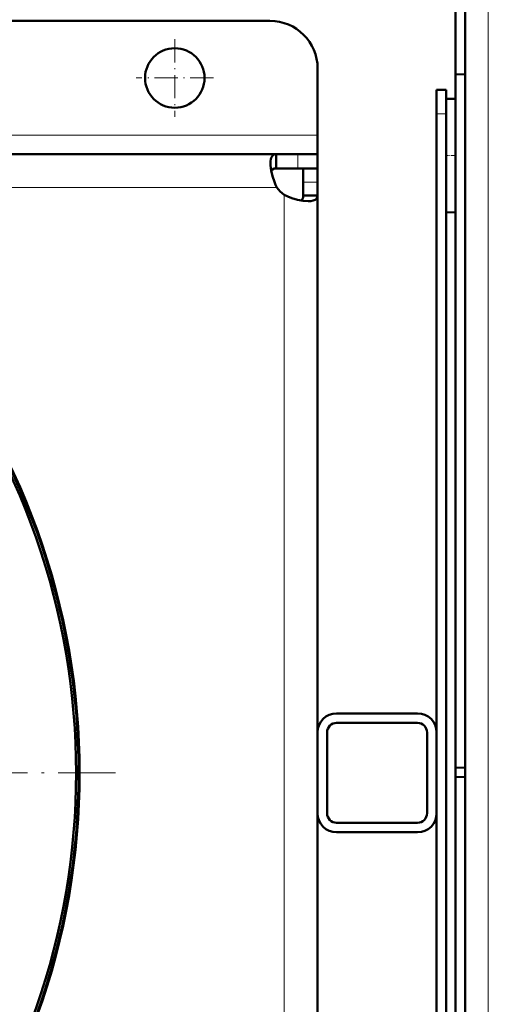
# Model space of a CAD drawing. Extents: x -2073 to 2460, y -1789 to 708.
# Tile 51 of 93: x 784 to 882, y -1341 to -1134. Entities that reach past the tile are written whole.
import ezdxf

# ---------------------------------------------------------------- set-up
doc = ezdxf.new("R2010")
doc.units = 0
doc.linetypes.add('DASHDOT', pattern=[18.5, 12, -3, 0.5, -3])

msp = doc.modelspace()

# ---------------------------------------------------------------- linework, layer by layer
at = {"color": 7, "lineweight": 50}
for p, q in [((877.57, -1465.65), (877.57, -1118.16)), ((875.57, -1119.95), (875.57, -1145.22)), ((836.57, -1134), (695.57, -1134)), ((846.57, -1158), (846.57, -1144)), ((875.57, -1145.22), (875.57, -1290.97)), ((875.57, -1145.22), (877.57, -1145.24)), ((871.57, -1148.5), (873.57, -1148.5)), ((871.57, -1153.5), (871.57, -1148.5)), ((873.57, -1153.5), (873.57, -1148.5)), ((873.57, -1150.41), (875.57, -1150.36)), ((873.57, -1150.41), (875.57, -1150.36)), ((873.57, -1150.41), (873.57, -1162.3)), ((871.57, -1283.5), (871.57, -1153.5)), ((873.57, -1155.9), (873.57, -1153.5)), ((846.57, -1162), (846.57, -1158)), ((837.89, -1162), (729.07, -1162)), ((837.89, -1162), (837.89, -1165)), ((842.45, -1162), (837.89, -1162)), ((846.57, -1162), (842.45, -1162)), ((846.57, -1162), (846.57, -1165)), ((873.57, -1162.3), (873.57, -1174.2)), ((837.89, -1165), (842.45, -1165)), ((846.57, -1165), (842.45, -1165)), ((843.57, -1167.87), (843.57, -1165)), ((846.57, -1165), (846.43, -1165)), ((846.57, -1167.87), (846.57, -1165)), ((843.57, -1170.68), (843.57, -1167.87)), ((846.57, -1170.68), (846.57, -1167.87)), ((873.57, -1415.1), (873.57, -1168.71)), ((846.57, -1170.68), (843.57, -1170.68)), ((846.57, -1283.44), (846.57, -1170.68)), ((873.57, -1174.2), (875.57, -1174.25)), ((850.57, -1279.5), (867.57, -1279.5)), ((850.57, -1281.5), (867.57, -1281.5)), ((846.57, -1283.5), (846.57, -1300.5)), ((848.57, -1283.5), (848.57, -1300.5)), ((869.57, -1300.5), (869.57, -1283.5)), ((871.57, -1300.5), (871.57, -1283.5)), ((875.57, -1290.97), (877.57, -1290.9)), ((875.57, -1290.97), (875.57, -1292.83)), ((875.57, -1292.83), (875.57, -1438.59)), ((875.57, -1292.83), (877.57, -1292.9)), ((846.57, -1300.57), (846.57, -1413.33)), ((871.57, -1430.5), (871.57, -1300.5)), ((867.57, -1302.5), (850.57, -1302.5)), ((867.57, -1304.5), (850.57, -1304.5))]:
    msp.add_line(p, q, dxfattribs=at)
at = {"color": 7, "lineweight": 18}
for p, q in [((882.43, -1465.65), (882.43, -1118.16)), ((871.57, -1153.5), (873.57, -1153.5)), ((846.57, -1158), (729.07, -1158)), ((842.45, -1162), (842.45, -1165)), ((846.57, -1167.87), (843.57, -1167.87)), ((838.03, -1169), (732.41, -1169)), ((839.57, -1292), (839.57, -1170.54)), ((839.57, -1292), (839.57, -1413.47))]:
    msp.add_line(p, q, dxfattribs=at)
at = {"color": 7, "linetype": 'DASHDOT', "lineweight": 18, "ltscale": 0.40625}
for p, q in [((816.57, -1137.88), (816.57, -1154.13)), ((824.69, -1146), (808.44, -1146))]:
    msp.add_line(p, q, dxfattribs=at)
at = {"color": 7, "linetype": 'DASHDOT', "lineweight": 18, "ltscale": 0.059998}
for p, q in [((871.37, -1153.5), (873.77, -1153.5)), ((873.37, -1162.3), (875.77, -1162.3))]:
    msp.add_line(p, q, dxfattribs=at)
at = {"color": 7, "linetype": 'DASHDOT', "lineweight": 18}
msp.add_line((804.1, -1292), (489.01, -1292), dxfattribs=at)
at = {"color": 7, "lineweight": 50}
for points in [[(836.69, -1163.96), (836.71, -1163.49), (836.77, -1163.06), (836.85, -1162.79), (836.95, -1162.55), (837.1, -1162.33), (837.28, -1162.17), (837.56, -1162.04), (837.89, -1162)], [(838.03, -1169), (837.75, -1168.43), (837.5, -1167.84), (837.1, -1166.65), (836.83, -1165.47), (836.7, -1164.37), (836.69, -1163.96)], [(836.83, -1165.48), (837.07, -1165.21), (837.43, -1165.05), (837.89, -1165)], [(844.61, -1171.88), (843.54, -1171.81), (842.38, -1171.59), (841.16, -1171.23), (840.35, -1170.92), (839.57, -1170.54)], [(843.57, -1170.68), (843.52, -1171.14), (843.36, -1171.5), (843.09, -1171.74)], [(846.57, -1170.68), (846.51, -1171.06), (846.33, -1171.38), (846.03, -1171.61), (845.61, -1171.77), (845.15, -1171.86), (844.61, -1171.88)]]:
    msp.add_lwpolyline(points, dxfattribs=at)
msp.add_circle((816.57, -1146), 6.25, dxfattribs=at)
for centre, radius, start, end in [((836.57, -1144), 10, 0, 90), ((843.69, -1164.88), 7, 216.0817, 233.9139), ((646.57, -1292.01), 150, 319.7455, 40.2433), ((646.56, -1292), 149.8, 320.0534, 39.9467), ((646.56, -1292), 149.27, 320.8074, 39.1926), ((850.57, -1283.5), 4, 90, 180), ((867.57, -1283.5), 4, 0, 90), ((850.57, -1283.5), 2, 90, 180), ((867.57, -1283.5), 2, 0, 90), ((850.57, -1300.5), 4, 180, 270), ((850.57, -1300.5), 2, 180, 270), ((867.57, -1300.5), 2, 270, 0), ((867.57, -1300.5), 4, 270, 360)]:
    msp.add_arc(centre, radius, start, end, dxfattribs=at)

doc.saveas('drawing.dxf')
